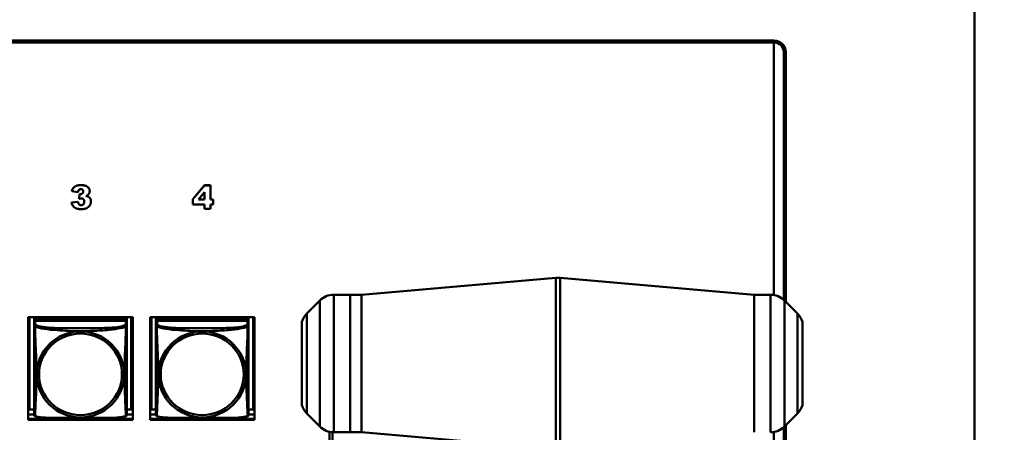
# Model space of a CAD drawing. Header units: inches. Extents: x 8.7 to 68.4, y -2.3 to 39.9.
# Tile 73 of 118: x 57.9 to 62.9, y 14 to 16.1. Entities that reach past the tile are written whole.
import ezdxf

# ---------------------------------------------------------------- set-up
doc = ezdxf.new("R2010")
doc.units = ezdxf.units.IN
doc.header["$MEASUREMENT"] = 0
for name, color, linetype, lineweight in [('Dimensions(ROSSANSI)', 7, 'Continuous', 25), ('Visible Edges(ROSSANSI)', 7, 'Continuous', 50), ('Visible Tangent Edges(ROSSANSI)', 7, 'Continuous', 50)]:
    doc.layers.add(name, color=color, linetype=linetype, lineweight=lineweight)
doc.styles.add('DEFAULT-ROSSANSI', font='arial.ttf')
doc.dimstyles.new('DEFAULT-ROSSANSI', dxfattribs={"dimtxt": 1, "dimasz": 0.098425, "dimexe": 0.125, "dimexo": 0.0625, "dimgap": 0.031496, "dimtad": 0, "dimtih": 1, "dimtoh": 1, "dimrnd": 1e-08, "dimzin": 0, "dimdsep": 46, "dimtxsty": 'DEFAULT-ROSSANSI', "dimcen": 0.09, "dimdle": 0.393701, "dimclrd": 7, "dimclre": 7, "dimclrt": 179, "dimadec": 0, "dimazin": 0, "dimtfac": 1, "dimtofl": 0, "dimtmove": 0, "dimatfit": 3, "dimfxl": 1, "dimtolj": 1, "dimtzin": 0, "dimlwd": 25, "dimlwe": 25, "dimarcsym": 0})

# ---------------------------------------------------------------- blocks, each defined once
blk = doc.blocks.new('*D5')
at = {"layer": 'Defpoints', "color": 0}
for p in [(62.5574, 20.8161), (62.5574, 10.0937), (66.022, 10.0937)]:
    blk.add_point(p, dxfattribs=at)
at = {"layer": 'Dimensions(ROSSANSI)', "color": 7, "lineweight": 25}
for p, q in [((62.6199, 20.8161), (66.147, 20.8161)), ((66.022, 20.7177), (66.022, 18.3199)), ((66.022, 10.1922), (66.022, 10.3436)), ((62.6199, 10.0937), (66.147, 10.0937))]:
    blk.add_line(p, q, dxfattribs=at)
at = {"layer": 'Dimensions(ROSSANSI)', "color": 7}
for points in [[(66.0056, 20.7177), (66.0384, 20.7177), (66.022, 20.8161)], [(66.0056, 10.1922), (66.0384, 10.1922), (66.022, 10.0937)]]:
    blk.add_solid(points, dxfattribs=at)
at = {"layer": 'Dimensions(ROSSANSI)', "color": 179, "lineweight": 25, "insert": (65.3811, 10.3751), "char_height": 1, "attachment_point": 1, "rotation": 90, "style": 'DEFAULT-ROSSANSI'}
blk.add_mtext('\\A1;10.72 [272.3]', dxfattribs=at)

msp = doc.modelspace()

# ---------------------------------------------------------------- linework, layer by layer
at = {"layer": 'Visible Edges(ROSSANSI)'}
for p, q in [((62.7592, 10.2919), (62.7592, 16.2818)), ((52.9745, 16.0094), (61.7381, 16.0094)), ((61.7381, 16.0056), (52.9745, 16.0056)), ((52.9745, 16.0053), (61.7381, 16.0053)), ((61.7381, 15.9992), (52.9745, 15.9992)), ((61.7381, 15.9996), (61.7381, 15.9992)), ((61.7381, 14.7143), (61.7381, 15.9992)), ((61.7881, 15.9742), (61.7881, 15.9566)), ((61.7881, 15.9562), (61.7881, 15.9566)), ((61.7881, 15.9562), (61.7881, 15.9505)), ((61.7881, 15.9505), (61.7881, 14.6897)), ((61.7981, 15.9505), (61.7981, 14.6798)), ((58.1623, 15.2431), (58.1623, 15.2428)), ((58.1623, 15.2428), (58.1938, 15.2372)), ((58.2534, 15.2435), (58.2534, 15.2431)), ((58.778, 15.2017), (58.8388, 15.2726)), ((58.8388, 15.2722), (58.778, 15.2014)), ((58.8388, 15.2726), (58.8679, 15.2726)), ((58.8388, 15.2726), (58.8388, 15.2722)), ((58.8679, 15.2722), (58.8388, 15.2722)), ((58.8679, 15.2726), (58.8679, 15.2722)), ((58.8679, 15.1998), (58.8679, 15.2722)), ((58.1993, 15.2047), (58.201, 15.2282)), ((58.201, 15.2278), (58.1993, 15.2043)), ((58.1993, 15.2047), (58.1993, 15.2043)), ((58.201, 15.2282), (58.201, 15.2278)), ((58.778, 15.2017), (58.778, 15.2014)), ((58.778, 15.2014), (58.778, 15.1744)), ((58.8067, 15.1998), (58.8388, 15.237)), ((58.8388, 15.1998), (58.8067, 15.1998)), ((58.807, 15.2002), (58.8388, 15.2002)), ((58.8388, 15.237), (58.8388, 15.1998)), ((58.8679, 15.2002), (58.8829, 15.2002)), ((58.8829, 15.1998), (58.8679, 15.1998)), ((58.8829, 15.2002), (58.8829, 15.1998)), ((58.8829, 15.1744), (58.8829, 15.1998)), ((58.1604, 15.1849), (58.1938, 15.1892)), ((58.1938, 15.1888), (58.1604, 15.1845)), ((58.1604, 15.1849), (58.1604, 15.1845)), ((58.1938, 15.1892), (58.1938, 15.1888)), ((58.2595, 15.1912), (58.2595, 15.1908)), ((58.778, 15.1744), (58.8388, 15.1744)), ((58.8388, 15.1744), (58.8388, 15.1524)), ((58.8388, 15.1524), (58.8679, 15.1524)), ((58.8679, 15.1744), (58.8829, 15.1744)), ((58.8679, 15.1524), (58.8679, 15.1744)), ((59.6371, 14.7158), (60.6278, 14.8022)), ((61.6371, 14.7158), (60.6495, 14.8022)), ((59.5796, 14.7158), (59.496, 14.7158)), ((59.5796, 14.0158), (59.5796, 14.7158)), ((59.5796, 14.0158), (59.5796, 14.7158)), ((59.6371, 14.7158), (59.5796, 14.7158)), ((59.6371, 14.7158), (59.6371, 14.0158)), ((59.6371, 14.0158), (59.6371, 14.7158)), ((61.6371, 14.7158), (61.6371, 14.0158)), ((61.6371, 14.7158), (61.6371, 14.0158)), ((61.6371, 14.7158), (61.7207, 14.7158)), ((59.3589, 14.6201), (59.4253, 14.6865)), ((61.8578, 14.6201), (61.7914, 14.6865)), ((57.9407, 14.0786), (57.9407, 14.6014)), ((57.9407, 14.6014), (58.4732, 14.6014)), ((57.9477, 14.1321), (57.9477, 14.6014)), ((57.9703, 14.6014), (57.9703, 14.5909)), ((58.4428, 14.5909), (57.9703, 14.5909)), ((57.9703, 14.5909), (57.9703, 14.5827)), ((57.9703, 14.5909), (58.4428, 14.5909)), ((57.9703, 14.5909), (57.9703, 14.5909)), ((58.4428, 14.6014), (58.4428, 14.5909)), ((58.4428, 14.5909), (58.4428, 14.5827)), ((58.4428, 14.5909), (58.4428, 14.5909)), ((58.4654, 14.6014), (58.4654, 14.1321)), ((58.4732, 14.6014), (58.4732, 14.0786)), ((58.5607, 14.0786), (58.5607, 14.6014)), ((58.5607, 14.6014), (59.0932, 14.6014)), ((58.5677, 14.1321), (58.5677, 14.6014)), ((58.5903, 14.6014), (58.5903, 14.5909)), ((59.0628, 14.5909), (58.5903, 14.5909)), ((58.5903, 14.5909), (58.5903, 14.5827)), ((58.5903, 14.5909), (59.0628, 14.5909)), ((58.5903, 14.5909), (58.5903, 14.5909)), ((59.0628, 14.6014), (59.0628, 14.5909)), ((59.0628, 14.5909), (59.0628, 14.5827)), ((59.0628, 14.5909), (59.0628, 14.5909)), ((59.0854, 14.6014), (59.0854, 14.1321)), ((59.0932, 14.6014), (59.0932, 14.0786)), ((57.9703, 14.5769), (57.9703, 14.5592)), ((57.9703, 14.577), (57.9703, 14.5827)), ((57.9703, 14.5827), (57.9761, 14.5827)), ((58.4369, 14.5827), (57.9763, 14.5827)), ((58.437, 14.5827), (58.4428, 14.5827)), ((58.4428, 14.5827), (58.4428, 14.5769)), ((58.4428, 14.5592), (58.4428, 14.5769)), ((58.5903, 14.5769), (58.5903, 14.5592)), ((58.5903, 14.577), (58.5903, 14.5827)), ((58.5903, 14.5827), (58.5961, 14.5827)), ((59.0569, 14.5827), (58.5963, 14.5827)), ((59.057, 14.5827), (59.0628, 14.5827)), ((59.0628, 14.5827), (59.0628, 14.5769)), ((59.0628, 14.5592), (59.0628, 14.5769)), ((59.3338, 14.5779), (59.3338, 14.1536)), ((61.8829, 14.1536), (61.8829, 14.5779)), ((57.9477, 14.1321), (57.9407, 14.1324)), ((57.9703, 14.1065), (57.9407, 14.1065)), ((57.9703, 14.1321), (57.9477, 14.1321)), ((58.4654, 14.1321), (58.4428, 14.1321)), ((58.4732, 14.1065), (58.4428, 14.1065)), ((58.4654, 14.1321), (58.4732, 14.1325)), ((58.5677, 14.1321), (58.5607, 14.1324)), ((58.5903, 14.1065), (58.5607, 14.1065)), ((58.5903, 14.1321), (58.5677, 14.1321)), ((59.0854, 14.1321), (59.0628, 14.1321)), ((59.0932, 14.1065), (59.0628, 14.1065)), ((59.0854, 14.1321), (59.0932, 14.1325)), ((59.3589, 14.1115), (59.4253, 14.0451)), ((61.8578, 14.1115), (61.7914, 14.0451)), ((57.9407, 14.0851), (58.0413, 14.0851)), ((57.9407, 14.0847), (58.0461, 14.0847)), ((58.4732, 14.0786), (57.9407, 14.0786)), ((58.367, 14.0847), (58.4732, 14.0847)), ((58.3718, 14.0851), (58.4732, 14.0851)), ((58.5607, 14.0851), (58.6613, 14.0851)), ((58.5607, 14.0847), (58.6661, 14.0847)), ((59.0932, 14.0786), (58.5607, 14.0786)), ((58.987, 14.0847), (59.0932, 14.0847)), ((58.9918, 14.0851), (59.0932, 14.0851)), ((61.7881, 14.0419), (61.7881, 10.9974)), ((61.7981, 14.0518), (61.7981, 10.9974)), ((59.4752, 11.2635), (59.4752, 14.018)), ((59.4896, 13.91), (59.4896, 14.016)), ((59.5796, 14.0158), (59.496, 14.0158)), ((59.6371, 14.0158), (59.5796, 14.0158)), ((59.6371, 14.0158), (60.6278, 13.9294)), ((61.7381, 10.997), (61.7381, 14.0173))]:
    msp.add_line(p, q, dxfattribs=at)
for centre, radius, start, end in [((60.6387, 14.6777), 0.125, 85, 94.9843), ((59.496, 14.6158), 0.1, 90, 135), ((61.7207, 14.6158), 0.1, 45, 90), ((59.4296, 14.5494), 0.1, 135, 163.4033), ((61.7871, 14.5494), 0.1, 16.5967, 45), ((59.4296, 14.1822), 0.1, 196.5967, 225), ((61.7871, 14.1822), 0.1, 315, 343.4033), ((59.496, 14.1158), 0.1, 225, 270), ((61.7207, 14.1158), 0.1, 270, 315)]:
    msp.add_arc(centre, radius, start, end, dxfattribs=at)
for centre, major_axis, start_param, end_param in [((61.7381, 15.9505), (0.06, 0), 0, 1.570796), ((61.7381, 15.9566), (0.05, 0), 0, 1.570796), ((61.7381, 15.9562), (0.05, 0), 0, 1.570796), ((61.7381, 15.9505), (0.05, 0), 0, 1.570796), ((61.7381, 15.9742), (0.05, 0), 0, 0.21464), ((57.9763, 14.5769), (-0.00591, 0), 4.712394, 6.28319), ((58.4369, 14.5769), (0.00591, 0), 0.000005, 1.570801), ((58.5963, 14.5769), (-0.00591, 0), 4.712394, 6.28319), ((59.0569, 14.5769), (0.00591, 0), 0.000005, 1.570801)]:
    msp.add_ellipse(centre, major_axis=major_axis, ratio=0.981793, start_param=start_param, end_param=end_param, dxfattribs=at)
for points, degree in [([(58.1623, 15.2431), (58.1662, 15.2579), (58.1885, 15.2736), (58.209, 15.2736)], 2), ([(58.209, 15.2733), (58.1885, 15.2733), (58.1662, 15.2575), (58.1623, 15.2428)], 2), ([(58.1938, 15.2372), (58.1951, 15.2459), (58.2025, 15.253), (58.2084, 15.253)], 2), ([(58.2084, 15.253), (58.214, 15.253), (58.2206, 15.2465), (58.2206, 15.2412)], 2), ([(58.209, 15.2736), (58.2325, 15.2736), (58.2534, 15.2564), (58.2534, 15.2435)], 2), ([(58.2534, 15.2431), (58.2534, 15.256), (58.2325, 15.2733), (58.209, 15.2733)], 2), ([(58.2362, 15.2184), (58.2449, 15.223), (58.2534, 15.2354), (58.2534, 15.2431)], 2), ([(58.1993, 15.2043), (58.2061, 15.2062), (58.21, 15.2062)], 2), ([(58.201, 15.2282), (58.2038, 15.2277), (58.2053, 15.2277)], 2), ([(58.2053, 15.2273), (58.2038, 15.2273), (58.201, 15.2278)], 2), ([(58.2206, 15.2412), (58.2206, 15.2355), (58.2118, 15.2273), (58.2053, 15.2273)], 2), ([(58.21, 15.2062), (58.2174, 15.2062), (58.2259, 15.1973), (58.2259, 15.189)], 2), ([(58.247, 15.2144), (58.2433, 15.2167), (58.2362, 15.2184)], 2), ([(58.2367, 15.2186), (58.2434, 15.217), (58.247, 15.2148)], 2), ([(58.247, 15.2148), (58.253, 15.2112), (58.2595, 15.1994), (58.2595, 15.1912)], 2), ([(58.2595, 15.1908), (58.2595, 15.199), (58.253, 15.2108), (58.247, 15.2144)], 2), ([(58.1604, 15.1845), (58.1637, 15.1735), (58.1759, 15.159), (58.1949, 15.1514), (58.2112, 15.1514)], 2), ([(58.1938, 15.1892), (58.1958, 15.1793), (58.204, 15.1717), (58.2103, 15.1717)], 2), ([(58.2103, 15.1713), (58.204, 15.1713), (58.1958, 15.1789), (58.1938, 15.1888)], 2), ([(58.2259, 15.189), (58.2259, 15.181), (58.217, 15.1713), (58.2103, 15.1713)], 2), ([(58.2112, 15.1514), (58.228, 15.1514), (58.2486, 15.1616), (58.2595, 15.1805), (58.2595, 15.1908)], 2), ([(57.9703, 14.5592), (57.9703, 14.56), (57.9703, 14.5605), (57.9703, 14.5609)], 3), ([(58.5903, 14.5592), (58.5903, 14.56), (58.5903, 14.5605), (58.5903, 14.5609)], 3)]:
    msp.add_open_spline(points, degree=degree, dxfattribs=at)
for points, degree, knots in [([(58.2053, 15.2277), (58.2118, 15.2277), (58.2206, 15.2358), (58.2206, 15.2414)], 2, [0, 0, 0, 1, 1.983886, 1.983886, 1.983886]), ([(58.2103, 15.1717), (58.217, 15.1717), (58.2259, 15.1813), (58.2259, 15.1892)], 2, [0, 0, 0, 1, 1.988455, 1.988455, 1.988455]), ([(57.9703, 14.5592), (57.9703, 14.5567), (57.9703, 14.552), (57.9703, 14.5459), (57.9703, 14.5346), (57.9703, 14.5182), (57.9703, 14.5004), (57.9703, 14.4825), (57.9703, 14.4634), (57.9703, 14.4442), (57.9703, 14.4171), (57.9703, 14.3899), (57.9703, 14.3631), (57.9703, 14.3464), (57.9703, 14.3297), (57.9703, 14.3131), (57.9703, 14.2799), (57.9703, 14.2467), (57.9703, 14.2145), (57.9703, 14.1743), (57.9703, 14.1339), (57.9703, 14.1153), (57.9703, 14.1095), (57.9703, 14.1063), (57.9703, 14.1063)], 3, [0.325731, 0.325731, 0.325731, 0.325731, 0.404774, 0.404774, 0.404774, 0.550532, 0.550532, 0.550532, 0.69629, 0.69629, 0.69629, 0.902598, 0.902598, 0.902598, 1.03154, 1.03154, 1.03154, 1.289425, 1.289425, 1.289425, 1.610774, 1.610774, 1.610774, 1.710218, 1.710218, 1.710218, 1.710218]), ([(57.9705, 14.104), (57.9705, 14.1044), (57.9704, 14.1048), (57.9704, 14.1054), (57.9704, 14.1057), (57.9703, 14.106), (57.9703, 14.1061), (57.9703, 14.1061), (57.9703, 14.1062), (57.9703, 14.1062), (57.9703, 14.1062), (57.9703, 14.1062), (57.9703, 14.1062), (57.9703, 14.1062), (57.9703, 14.1062), (57.9703, 14.1062), (57.9703, 14.1062), (57.9703, 14.1062), (57.9703, 14.1062), (57.9703, 14.1062), (57.9703, 14.1062), (57.9703, 14.1062), (57.9703, 14.1062), (57.9703, 14.1063), (57.9703, 14.1063), (57.9703, 14.1064), (57.9703, 14.1065), (57.9703, 14.1074), (57.9703, 14.1087), (57.9703, 14.1135), (57.9703, 14.1178), (57.9703, 14.129), (57.9703, 14.1362), (57.9703, 14.1539), (57.9703, 14.165), (57.9703, 14.1926), (57.9703, 14.2097), (57.9703, 14.2561), (57.9703, 14.2861), (57.9703, 14.3609), (57.9703, 14.4069), (57.9703, 14.4652), (57.9703, 14.478), (57.9703, 14.499), (57.9703, 14.5076), (57.9703, 14.5216), (57.9703, 14.5272), (57.9703, 14.5408), (57.9703, 14.5482), (57.9703, 14.5558), (57.9703, 14.5578), (57.9703, 14.5592)], 3, [0, 0, 0, 0, 0.002803, 0.002803, 0.004904, 0.004904, 0.005298, 0.005298, 0.005446, 0.005446, 0.005481, 0.005481, 0.005516, 0.005516, 0.005552, 0.005552, 0.005623, 0.005623, 0.00619, 0.00619, 0.00675, 0.00675, 0.008431, 0.008431, 0.013472, 0.013472, 0.028604, 0.028604, 0.074226, 0.074226, 0.144394, 0.144394, 0.223761, 0.223761, 0.323321, 0.323321, 0.460914, 0.460914, 0.692798, 0.692798, 1.041302, 1.041302, 1.138808, 1.138808, 1.209614, 1.209614, 1.261515, 1.261515, 1.348155, 1.348155, 1.391774, 1.391774, 1.391774, 1.391774]), ([(57.9709, 14.5656), (57.9712, 14.5665), (57.9716, 14.5674), (57.9724, 14.5688), (57.9727, 14.5694), (57.9734, 14.5703), (57.9736, 14.5706), (57.9741, 14.5711), (57.9743, 14.5713), (57.9745, 14.5715), (57.9745, 14.5715), (57.9746, 14.5716), (57.9746, 14.5716), (57.9746, 14.5716), (57.9746, 14.5716), (57.9746, 14.5716)], 3, [1.45169877, 1.45169877, 1.45169877, 1.45169877, 1.45881936, 1.45881936, 1.4643385, 1.4643385, 1.4671291, 1.4671291, 1.46922133, 1.46922133, 1.46961345, 1.46961345, 1.46976049, 1.46976049, 1.469778, 1.469778, 1.469778, 1.469778]), ([(58.4428, 14.107), (58.4428, 14.1056), (58.4428, 14.1063), (58.4428, 14.1088), (58.4428, 14.1135), (58.4428, 14.1244), (58.4428, 14.1382), (58.4428, 14.1521), (58.4428, 14.1686), (58.4428, 14.186), (58.4428, 14.2107), (58.4428, 14.2371), (58.4428, 14.2634), (58.4428, 14.2799), (58.4428, 14.2965), (58.4428, 14.3131), (58.4428, 14.3464), (58.4428, 14.3796), (58.4428, 14.4136), (58.4428, 14.4559), (58.4428, 14.5017), (58.4428, 14.5333), (58.4428, 14.5457), (58.4428, 14.5551), (58.4428, 14.5592)], 3, [0.325731, 0.325731, 0.325731, 0.325731, 0.404774, 0.404774, 0.404774, 0.550532, 0.550532, 0.550532, 0.69629, 0.69629, 0.69629, 0.902598, 0.902598, 0.902598, 1.03154, 1.03154, 1.03154, 1.289425, 1.289425, 1.289425, 1.610774, 1.610774, 1.610774, 1.73735, 1.73735, 1.73735, 1.73735]), ([(58.5903, 14.5592), (58.5903, 14.5567), (58.5903, 14.552), (58.5903, 14.5459), (58.5903, 14.5346), (58.5903, 14.5183), (58.5903, 14.5004), (58.5903, 14.4825), (58.5903, 14.4634), (58.5903, 14.4442), (58.5903, 14.4171), (58.5903, 14.3899), (58.5903, 14.3631), (58.5903, 14.3464), (58.5903, 14.3297), (58.5903, 14.3131), (58.5903, 14.2799), (58.5903, 14.2467), (58.5903, 14.2145), (58.5903, 14.1743), (58.5903, 14.1339), (58.5903, 14.1153), (58.5903, 14.1095), (58.5903, 14.1063), (58.5903, 14.1063)], 3, [0.325731, 0.325731, 0.325731, 0.325731, 0.404774, 0.404774, 0.404774, 0.550532, 0.550532, 0.550532, 0.69629, 0.69629, 0.69629, 0.902598, 0.902598, 0.902598, 1.03154, 1.03154, 1.03154, 1.289425, 1.289425, 1.289425, 1.610774, 1.610774, 1.610774, 1.710218, 1.710218, 1.710218, 1.710218]), ([(58.5905, 14.1041), (58.5905, 14.1044), (58.5904, 14.1048), (58.5904, 14.1054), (58.5904, 14.1057), (58.5903, 14.106), (58.5903, 14.1061), (58.5903, 14.1061), (58.5903, 14.1062), (58.5903, 14.1062), (58.5903, 14.1062), (58.5903, 14.1062), (58.5903, 14.1062), (58.5903, 14.1062), (58.5903, 14.1062), (58.5903, 14.1062), (58.5903, 14.1062), (58.5903, 14.1062), (58.5903, 14.1062), (58.5903, 14.1062), (58.5903, 14.1062), (58.5903, 14.1062), (58.5903, 14.1062), (58.5903, 14.1063), (58.5903, 14.1063), (58.5903, 14.1064), (58.5903, 14.1065), (58.5903, 14.1074), (58.5903, 14.1087), (58.5903, 14.1135), (58.5903, 14.1178), (58.5903, 14.129), (58.5903, 14.1362), (58.5903, 14.1539), (58.5903, 14.165), (58.5903, 14.1926), (58.5903, 14.2097), (58.5903, 14.2561), (58.5903, 14.2861), (58.5903, 14.3609), (58.5903, 14.4069), (58.5903, 14.4652), (58.5903, 14.478), (58.5903, 14.499), (58.5903, 14.5077), (58.5903, 14.5216), (58.5903, 14.5272), (58.5903, 14.5408), (58.5903, 14.5482), (58.5903, 14.5558), (58.5903, 14.5578), (58.5903, 14.5592)], 3, [0, 0, 0, 0, 0.002803, 0.002803, 0.004904, 0.004904, 0.005298, 0.005298, 0.005446, 0.005446, 0.005481, 0.005481, 0.005516, 0.005516, 0.005552, 0.005552, 0.005623, 0.005623, 0.00619, 0.00619, 0.00675, 0.00675, 0.008431, 0.008431, 0.013472, 0.013472, 0.028604, 0.028604, 0.074226, 0.074226, 0.144394, 0.144394, 0.223761, 0.223761, 0.323321, 0.323321, 0.460914, 0.460914, 0.692798, 0.692798, 1.041302, 1.041302, 1.138808, 1.138808, 1.209614, 1.209614, 1.261515, 1.261515, 1.348155, 1.348155, 1.391774, 1.391774, 1.391774, 1.391774]), ([(58.5909, 14.5656), (58.5912, 14.5665), (58.5916, 14.5674), (58.5924, 14.5688), (58.5927, 14.5694), (58.5934, 14.5703), (58.5936, 14.5706), (58.5941, 14.5711), (58.5943, 14.5713), (58.5945, 14.5715), (58.5945, 14.5715), (58.5946, 14.5716), (58.5946, 14.5716), (58.5946, 14.5716), (58.5946, 14.5716), (58.5946, 14.5716)], 3, [1.45169877, 1.45169877, 1.45169877, 1.45169877, 1.45881936, 1.45881936, 1.4643385, 1.4643385, 1.4671291, 1.4671291, 1.46922133, 1.46922133, 1.46961345, 1.46961345, 1.46976049, 1.46976049, 1.469778, 1.469778, 1.469778, 1.469778]), ([(59.0628, 14.107), (59.0628, 14.1056), (59.0628, 14.1063), (59.0628, 14.1088), (59.0628, 14.1135), (59.0628, 14.1244), (59.0628, 14.1382), (59.0628, 14.1521), (59.0628, 14.1686), (59.0628, 14.186), (59.0628, 14.2107), (59.0628, 14.2371), (59.0628, 14.2635), (59.0628, 14.2799), (59.0628, 14.2965), (59.0628, 14.3131), (59.0628, 14.3464), (59.0628, 14.3796), (59.0628, 14.4136), (59.0628, 14.4559), (59.0628, 14.5017), (59.0628, 14.5333), (59.0628, 14.5458), (59.0628, 14.5551), (59.0628, 14.5592)], 3, [0.325731, 0.325731, 0.325731, 0.325731, 0.404774, 0.404774, 0.404774, 0.550532, 0.550532, 0.550532, 0.69629, 0.69629, 0.69629, 0.902598, 0.902598, 0.902598, 1.03154, 1.03154, 1.03154, 1.289425, 1.289425, 1.289425, 1.610774, 1.610774, 1.610774, 1.73735, 1.73735, 1.73735, 1.73735]), ([(57.9745, 14.0981), (57.974, 14.0984), (57.9735, 14.0988), (57.9726, 14.0996), (57.9722, 14.1001), (57.9716, 14.101), (57.9713, 14.1014), (57.971, 14.1023), (57.9708, 14.1027), (57.9706, 14.1034), (57.9706, 14.1037), (57.9705, 14.104)], 3, [0.02273764, 0.02273764, 0.02273764, 0.02273764, 0.02954834, 0.02954834, 0.03635903, 0.03635903, 0.04316973, 0.04316973, 0.04998042, 0.04998042, 0.05679112, 0.05679112, 0.05679112, 0.05679112]), ([(58.4386, 14.0982), (58.4352, 14.0964), (58.4317, 14.0951), (58.4237, 14.0927), (58.4193, 14.0916), (58.4098, 14.0897), (58.4048, 14.0889), (58.3936, 14.0873), (58.3874, 14.0866), (58.3735, 14.0852), (58.3658, 14.0846), (58.348, 14.0834), (58.3377, 14.0829), (58.3128, 14.0819), (58.2981, 14.0816), (58.2664, 14.0811), (58.2494, 14.081), (58.2154, 14.0809), (58.1984, 14.0809), (58.1644, 14.081), (58.1474, 14.0811), (58.1133, 14.0816), (58.0962, 14.082), (58.066, 14.0833), (58.0529, 14.0841), (58.0319, 14.0859), (58.0238, 14.0868), (58.0102, 14.0886), (58.0045, 14.0895), (57.9944, 14.0915), (57.99, 14.0925), (57.9818, 14.095), (57.9781, 14.0963), (57.9745, 14.0981)], 3, [-1.678204, -1.678204, -1.678204, -1.678204, -1.629815, -1.629815, -1.580861, -1.580861, -1.532583, -1.532583, -1.479316, -1.479316, -1.416961, -1.416961, -1.337799, -1.337799, -1.226353, -1.226353, -1.09702, -1.09702, -0.967687, -0.967687, -0.838354, -0.838354, -0.709022, -0.709022, -0.60577, -0.60577, -0.53827, -0.53827, -0.483941, -0.483941, -0.435529, -0.435529, -0.384876, -0.384876, -0.384876, -0.384876]), ([(58.4386, 14.0982), (58.4392, 14.0984), (58.4397, 14.0988), (58.4406, 14.0996), (58.441, 14.1001), (58.4416, 14.101), (58.4418, 14.1014), (58.4422, 14.1023), (58.4423, 14.1027), (58.4425, 14.1034), (58.4426, 14.1037), (58.4426, 14.1041)], 3, [0.02273777, 0.02273777, 0.02273777, 0.02273777, 0.02954896, 0.02954896, 0.03636014, 0.03636014, 0.04317132, 0.04317132, 0.0499825, 0.0499825, 0.05679368, 0.05679368, 0.05679368, 0.05679368]), ([(58.4426, 14.1041), (58.4427, 14.1048), (58.4427, 14.105), (58.4428, 14.1059), (58.4428, 14.1058), (58.4428, 14.1062), (58.4428, 14.1061), (58.4428, 14.1062), (58.4428, 14.1062), (58.4428, 14.1062), (58.4428, 14.1062), (58.4428, 14.1062), (58.4428, 14.1062), (58.4428, 14.1062), (58.4428, 14.1062), (58.4428, 14.1062), (58.4428, 14.1062), (58.4428, 14.1062), (58.4428, 14.1062), (58.4428, 14.1062), (58.4428, 14.1062), (58.4428, 14.1062), (58.4428, 14.1063), (58.4428, 14.1063), (58.4428, 14.1063), (58.4428, 14.1064), (58.4428, 14.1065), (58.4428, 14.1066), (58.4428, 14.1067), (58.4428, 14.1068), (58.4428, 14.1069), (58.4428, 14.107)], 3, [-0.35286073, -0.35286073, -0.35286073, -0.35286073, -0.35285947, -0.35285947, -0.35285444, -0.35285444, -0.35283508, -0.35283508, -0.35281435, -0.35281435, -0.35278867, -0.35278867, -0.35276447, -0.35276447, -0.35273163, -0.35273163, -0.35267171, -0.35267171, -0.35250564, -0.35250564, -0.35143508, -0.35143508, -0.34600909, -0.34600909, -0.3405831, -0.3405831, -0.33515711, -0.33515711, -0.32973113, -0.32973113, -0.32573078, -0.32573078, -0.32573078, -0.32573078]), ([(58.5945, 14.0982), (58.594, 14.0984), (58.5935, 14.0988), (58.5926, 14.0996), (58.5922, 14.1001), (58.5916, 14.101), (58.5913, 14.1014), (58.591, 14.1023), (58.5908, 14.1027), (58.5906, 14.1034), (58.5906, 14.1037), (58.5905, 14.1041)], 3, [0.02273764, 0.02273764, 0.02273764, 0.02273764, 0.02954834, 0.02954834, 0.03635903, 0.03635903, 0.04316973, 0.04316973, 0.04998042, 0.04998042, 0.05679112, 0.05679112, 0.05679112, 0.05679112]), ([(59.0586, 14.0982), (59.0552, 14.0964), (59.0517, 14.0951), (59.0437, 14.0927), (59.0393, 14.0916), (59.0298, 14.0897), (59.0248, 14.0889), (59.0136, 14.0873), (59.0074, 14.0866), (58.9935, 14.0852), (58.9858, 14.0846), (58.968, 14.0834), (58.9577, 14.0829), (58.9328, 14.0819), (58.9181, 14.0816), (58.8864, 14.0811), (58.8694, 14.081), (58.8354, 14.0809), (58.8184, 14.0809), (58.7844, 14.081), (58.7674, 14.0811), (58.7333, 14.0816), (58.7162, 14.082), (58.686, 14.0833), (58.6729, 14.0841), (58.6519, 14.0859), (58.6438, 14.0868), (58.6302, 14.0886), (58.6245, 14.0895), (58.6144, 14.0915), (58.61, 14.0925), (58.6018, 14.095), (58.5981, 14.0963), (58.5945, 14.0982)], 3, [-1.678204, -1.678204, -1.678204, -1.678204, -1.629815, -1.629815, -1.580861, -1.580861, -1.532583, -1.532583, -1.479316, -1.479316, -1.416961, -1.416961, -1.337799, -1.337799, -1.226353, -1.226353, -1.09702, -1.09702, -0.967687, -0.967687, -0.838354, -0.838354, -0.709022, -0.709022, -0.60577, -0.60577, -0.53827, -0.53827, -0.483941, -0.483941, -0.435529, -0.435529, -0.384876, -0.384876, -0.384876, -0.384876]), ([(59.0586, 14.0982), (59.0592, 14.0984), (59.0597, 14.0988), (59.0606, 14.0996), (59.061, 14.1001), (59.0616, 14.101), (59.0618, 14.1014), (59.0622, 14.1023), (59.0623, 14.1027), (59.0625, 14.1034), (59.0626, 14.1037), (59.0626, 14.1041)], 3, [0.02273777, 0.02273777, 0.02273777, 0.02273777, 0.02954896, 0.02954896, 0.03636014, 0.03636014, 0.04317132, 0.04317132, 0.0499825, 0.0499825, 0.05679368, 0.05679368, 0.05679368, 0.05679368]), ([(59.0626, 14.1041), (59.0627, 14.1048), (59.0627, 14.105), (59.0628, 14.1059), (59.0628, 14.1058), (59.0628, 14.1062), (59.0628, 14.1061), (59.0628, 14.1062), (59.0628, 14.1062), (59.0628, 14.1062), (59.0628, 14.1062), (59.0628, 14.1062), (59.0628, 14.1062), (59.0628, 14.1062), (59.0628, 14.1062), (59.0628, 14.1062), (59.0628, 14.1062), (59.0628, 14.1062), (59.0628, 14.1062), (59.0628, 14.1062), (59.0628, 14.1062), (59.0628, 14.1063), (59.0628, 14.1063), (59.0628, 14.1063), (59.0628, 14.1063), (59.0628, 14.1064), (59.0628, 14.1065), (59.0628, 14.1066), (59.0628, 14.1067), (59.0628, 14.1068), (59.0628, 14.1069), (59.0628, 14.107)], 3, [-0.35286073, -0.35286073, -0.35286073, -0.35286073, -0.35285947, -0.35285947, -0.35285444, -0.35285444, -0.35283508, -0.35283508, -0.35281435, -0.35281435, -0.35278867, -0.35278867, -0.35276447, -0.35276447, -0.35273163, -0.35273163, -0.35267171, -0.35267171, -0.35250564, -0.35250564, -0.35143508, -0.35143508, -0.34600909, -0.34600909, -0.3405831, -0.3405831, -0.33515711, -0.33515711, -0.32973113, -0.32973113, -0.32573078, -0.32573078, -0.32573078, -0.32573078])]:
    msp.add_open_spline(points, degree=degree, knots=knots, dxfattribs=at)
at = {"layer": 'Visible Tangent Edges(ROSSANSI)'}
for p, q in [((61.7381, 16.0094), (61.7381, 16.0056)), ((61.7381, 15.9996), (61.7381, 16.0053)), ((58.209, 15.2736), (58.209, 15.2733)), ((58.2053, 15.2277), (58.2053, 15.2273)), ((58.247, 15.2148), (58.247, 15.2144)), ((58.2103, 15.1717), (58.2103, 15.1713)), ((60.6278, 13.9294), (60.6278, 14.8022)), ((60.6495, 14.8022), (60.6495, 13.9294)), ((59.496, 14.7158), (59.496, 14.0158)), ((61.7207, 14.0158), (61.7207, 14.7158)), ((59.4253, 14.0451), (59.4253, 14.6865)), ((61.7914, 14.6865), (61.7914, 14.0451)), ((59.3589, 14.6201), (59.3589, 14.1115)), ((61.8578, 14.1115), (61.8578, 14.6201)), ((57.9763, 14.565), (57.9763, 14.5827)), ((58.4369, 14.5827), (58.4369, 14.565)), ((58.5963, 14.565), (58.5963, 14.5827)), ((59.0569, 14.5827), (59.0569, 14.565))]:
    msp.add_line(p, q, dxfattribs=at)
for centre in [(58.4369, 14.5592), (59.0569, 14.5592)]:
    msp.add_ellipse(centre, major_axis=(0.00591, 0), ratio=0.981793, start_param=0.000005, end_param=1.570801, dxfattribs=at)
for centre, major_axis in [((58.2066, 14.3105), (-0.2227, 0)), ((58.2066, 14.3107), (-0.2113, 0)), ((58.8266, 14.3105), (-0.2227, 0)), ((58.8266, 14.3107), (-0.2113, 0))]:
    msp.add_ellipse(centre, major_axis=major_axis, ratio=0.981793, dxfattribs=at)
for points, knots in [([(57.9703, 14.5592), (57.9703, 14.5589), (57.9703, 14.5587), (57.9704, 14.5582), (57.9705, 14.5581), (57.9706, 14.5578), (57.9707, 14.5576), (57.9708, 14.5574), (57.9709, 14.5573), (57.9711, 14.5571), (57.9713, 14.5569), (57.9719, 14.5563), (57.9723, 14.5559), (57.9735, 14.555), (57.9741, 14.5545), (57.9749, 14.5539)], [-0.0844808, -0.0844808, -0.0844808, -0.0844808, -0.06943799, -0.06943799, -0.05587828, -0.05587828, -0.04740346, -0.04740346, -0.04210669, -0.04210669, -0.03151317, -0.03151317, -0.01456352, -0.01456352, 0.00026741, 0.00026741, 0.00026741, 0.00026741]), ([(57.9749, 14.5539), (57.9747, 14.5551), (57.9746, 14.5561), (57.9745, 14.5581), (57.9745, 14.559), (57.9747, 14.5603), (57.9748, 14.5607), (57.975, 14.5614), (57.975, 14.5616), (57.9752, 14.5621), (57.9753, 14.5624), (57.9756, 14.5631), (57.9757, 14.5635), (57.976, 14.5642), (57.9762, 14.5646), (57.9763, 14.565)], [-0.00026741, -0.00026741, -0.00026741, -0.00026741, 0.01456352, 0.01456352, 0.03151317, 0.03151317, 0.04210669, 0.04210669, 0.04740346, 0.04740346, 0.05587828, 0.05587828, 0.06943799, 0.06943799, 0.0844808, 0.0844808, 0.0844808, 0.0844808]), ([(57.9749, 14.099), (57.975, 14.1006), (57.9751, 14.1029), (57.9753, 14.1058), (57.9764, 14.1256), (57.9785, 14.1687), (57.9802, 14.2102), (57.9816, 14.2435), (57.9826, 14.2771), (57.9826, 14.3105), (57.9826, 14.3273), (57.9823, 14.344), (57.9819, 14.361), (57.9812, 14.3882), (57.9801, 14.4163), (57.9789, 14.4449), (57.9781, 14.465), (57.9773, 14.4855), (57.9765, 14.5048), (57.9758, 14.5239), (57.9752, 14.5416), (57.9749, 14.5539)], [-1.657319, -1.657319, -1.657319, -1.657319, -1.610774, -1.610774, -1.610774, -1.289425, -1.289425, -1.289425, -1.03154, -1.03154, -1.03154, -0.902598, -0.902598, -0.902598, -0.69629, -0.69629, -0.69629, -0.550532, -0.550532, -0.550532, -0.405761, -0.405761, -0.405761, -0.405761]), ([(57.9749, 14.5539), (57.9777, 14.5526), (57.9812, 14.5514), (57.9852, 14.5502), (58.0128, 14.5418), (58.0599, 14.5367), (58.1034, 14.5338), (58.1383, 14.5315), (58.1725, 14.5304), (58.2066, 14.5304), (58.2236, 14.5304), (58.2407, 14.5307), (58.2578, 14.5313), (58.2853, 14.5321), (58.3135, 14.5337), (58.3411, 14.5363), (58.3607, 14.5381), (58.38, 14.5404), (58.3973, 14.5433), (58.4145, 14.5463), (58.4294, 14.5499), (58.4383, 14.5539)], [-1.657319, -1.657319, -1.657319, -1.657319, -1.610774, -1.610774, -1.610774, -1.289425, -1.289425, -1.289425, -1.03154, -1.03154, -1.03154, -0.902598, -0.902598, -0.902598, -0.69629, -0.69629, -0.69629, -0.550532, -0.550532, -0.550532, -0.405761, -0.405761, -0.405761, -0.405761]), ([(58.4369, 14.565), (58.4363, 14.563), (58.4336, 14.5611), (58.4292, 14.5593), (58.4211, 14.556), (58.4072, 14.5532), (58.391, 14.5512), (58.3749, 14.5492), (58.3567, 14.5479), (58.338, 14.547), (58.3117, 14.5458), (58.2844, 14.5454), (58.2573, 14.5452), (58.2404, 14.5451), (58.2235, 14.545), (58.2066, 14.545), (58.1727, 14.545), (58.1389, 14.5451), (58.1052, 14.546), (58.0632, 14.5471), (58.0192, 14.5497), (57.9937, 14.5562), (57.9836, 14.5588), (57.9772, 14.5618), (57.9763, 14.565)], [0.325731, 0.325731, 0.325731, 0.325731, 0.404774, 0.404774, 0.404774, 0.550532, 0.550532, 0.550532, 0.69629, 0.69629, 0.69629, 0.902598, 0.902598, 0.902598, 1.03154, 1.03154, 1.03154, 1.289425, 1.289425, 1.289425, 1.610774, 1.610774, 1.610774, 1.73735, 1.73735, 1.73735, 1.73735]), ([(58.4383, 14.5539), (58.4381, 14.55), (58.438, 14.5454), (58.4378, 14.5404), (58.4368, 14.506), (58.4346, 14.4568), (58.4329, 14.4129), (58.4316, 14.3776), (58.4306, 14.344), (58.4306, 14.3105), (58.4306, 14.2938), (58.4308, 14.2771), (58.4312, 14.2604), (58.4319, 14.2336), (58.433, 14.2064), (58.4342, 14.1807), (58.435, 14.1625), (58.4359, 14.1449), (58.4366, 14.1302), (58.4373, 14.1156), (58.4379, 14.104), (58.4383, 14.099)], [-1.657319, -1.657319, -1.657319, -1.657319, -1.610774, -1.610774, -1.610774, -1.289425, -1.289425, -1.289425, -1.03154, -1.03154, -1.03154, -0.902598, -0.902598, -0.902598, -0.69629, -0.69629, -0.69629, -0.550532, -0.550532, -0.550532, -0.405761, -0.405761, -0.405761, -0.405761]), ([(58.4369, 14.565), (58.437, 14.5646), (58.4371, 14.5642), (58.4374, 14.5635), (58.4376, 14.5631), (58.4378, 14.5624), (58.4379, 14.5621), (58.4381, 14.5616), (58.4382, 14.5614), (58.4383, 14.5607), (58.4384, 14.5603), (58.4386, 14.559), (58.4386, 14.5581), (58.4386, 14.5561), (58.4385, 14.5551), (58.4383, 14.5539)], [-0.0844808, -0.0844808, -0.0844808, -0.0844808, -0.06943799, -0.06943799, -0.05587828, -0.05587828, -0.04740346, -0.04740346, -0.04210669, -0.04210669, -0.03151317, -0.03151317, -0.01456352, -0.01456352, 0.00026741, 0.00026741, 0.00026741, 0.00026741]), ([(58.4383, 14.5539), (58.439, 14.5545), (58.4397, 14.555), (58.4408, 14.5559), (58.4413, 14.5563), (58.4419, 14.5569), (58.442, 14.5571), (58.4423, 14.5573), (58.4423, 14.5574), (58.4425, 14.5576), (58.4425, 14.5578), (58.4427, 14.5581), (58.4427, 14.5582), (58.4428, 14.5587), (58.4428, 14.5589), (58.4428, 14.5592)], [-0.00026741, -0.00026741, -0.00026741, -0.00026741, 0.01456352, 0.01456352, 0.03151317, 0.03151317, 0.04210669, 0.04210669, 0.04740346, 0.04740346, 0.05587828, 0.05587828, 0.06943799, 0.06943799, 0.0844808, 0.0844808, 0.0844808, 0.0844808]), ([(58.5903, 14.5592), (58.5903, 14.5589), (58.5903, 14.5587), (58.5904, 14.5582), (58.5905, 14.5581), (58.5906, 14.5578), (58.5907, 14.5576), (58.5908, 14.5574), (58.5909, 14.5573), (58.5911, 14.5571), (58.5913, 14.5569), (58.5919, 14.5563), (58.5923, 14.5559), (58.5935, 14.555), (58.5941, 14.5545), (58.5949, 14.5539)], [-0.0844808, -0.0844808, -0.0844808, -0.0844808, -0.06943799, -0.06943799, -0.05587828, -0.05587828, -0.04740346, -0.04740346, -0.04210669, -0.04210669, -0.03151317, -0.03151317, -0.01456352, -0.01456352, 0.00026741, 0.00026741, 0.00026741, 0.00026741]), ([(58.5949, 14.5539), (58.5947, 14.5551), (58.5946, 14.5561), (58.5945, 14.5581), (58.5945, 14.559), (58.5947, 14.5603), (58.5948, 14.5607), (58.595, 14.5614), (58.595, 14.5616), (58.5952, 14.5621), (58.5953, 14.5624), (58.5956, 14.5631), (58.5957, 14.5635), (58.596, 14.5642), (58.5962, 14.5646), (58.5963, 14.565)], [-0.00026741, -0.00026741, -0.00026741, -0.00026741, 0.01456352, 0.01456352, 0.03151317, 0.03151317, 0.04210669, 0.04210669, 0.04740346, 0.04740346, 0.05587828, 0.05587828, 0.06943799, 0.06943799, 0.0844808, 0.0844808, 0.0844808, 0.0844808]), ([(58.5949, 14.099), (58.595, 14.1006), (58.5951, 14.1029), (58.5953, 14.1058), (58.5964, 14.1256), (58.5985, 14.1687), (58.6002, 14.2102), (58.6016, 14.2436), (58.6026, 14.2771), (58.6026, 14.3105), (58.6026, 14.3273), (58.6023, 14.344), (58.6019, 14.361), (58.6012, 14.3882), (58.6001, 14.4163), (58.5989, 14.4449), (58.5981, 14.4651), (58.5973, 14.4855), (58.5965, 14.5048), (58.5958, 14.5239), (58.5952, 14.5416), (58.5949, 14.5539)], [-1.657319, -1.657319, -1.657319, -1.657319, -1.610774, -1.610774, -1.610774, -1.289425, -1.289425, -1.289425, -1.03154, -1.03154, -1.03154, -0.902598, -0.902598, -0.902598, -0.69629, -0.69629, -0.69629, -0.550532, -0.550532, -0.550532, -0.405761, -0.405761, -0.405761, -0.405761]), ([(58.5949, 14.5539), (58.5977, 14.5526), (58.6012, 14.5514), (58.6052, 14.5502), (58.6328, 14.5418), (58.6799, 14.5367), (58.7234, 14.5338), (58.7583, 14.5315), (58.7925, 14.5304), (58.8266, 14.5304), (58.8436, 14.5304), (58.8607, 14.5307), (58.8778, 14.5313), (58.9053, 14.5321), (58.9335, 14.5337), (58.9611, 14.5363), (58.9807, 14.5381), (59, 14.5404), (59.0173, 14.5433), (59.0345, 14.5463), (59.0494, 14.5499), (59.0583, 14.5539)], [-1.657319, -1.657319, -1.657319, -1.657319, -1.610774, -1.610774, -1.610774, -1.289425, -1.289425, -1.289425, -1.03154, -1.03154, -1.03154, -0.902598, -0.902598, -0.902598, -0.69629, -0.69629, -0.69629, -0.550532, -0.550532, -0.550532, -0.405761, -0.405761, -0.405761, -0.405761]), ([(59.0569, 14.565), (59.0563, 14.563), (59.0536, 14.5611), (59.0492, 14.5593), (59.0411, 14.556), (59.0272, 14.5532), (59.011, 14.5512), (58.9949, 14.5492), (58.9767, 14.5479), (58.958, 14.547), (58.9317, 14.5458), (58.9044, 14.5454), (58.8773, 14.5452), (58.8604, 14.5451), (58.8435, 14.5451), (58.8266, 14.5451), (58.7927, 14.5451), (58.7589, 14.5451), (58.7252, 14.546), (58.6832, 14.5471), (58.6392, 14.5497), (58.6137, 14.5562), (58.6036, 14.5588), (58.5972, 14.5618), (58.5963, 14.565)], [0.325731, 0.325731, 0.325731, 0.325731, 0.404774, 0.404774, 0.404774, 0.550532, 0.550532, 0.550532, 0.69629, 0.69629, 0.69629, 0.902598, 0.902598, 0.902598, 1.03154, 1.03154, 1.03154, 1.289425, 1.289425, 1.289425, 1.610774, 1.610774, 1.610774, 1.73735, 1.73735, 1.73735, 1.73735]), ([(59.0583, 14.5539), (59.0581, 14.55), (59.058, 14.5454), (59.0578, 14.5404), (59.0568, 14.506), (59.0546, 14.4568), (59.0529, 14.4129), (59.0516, 14.3776), (59.0506, 14.344), (59.0506, 14.3105), (59.0506, 14.2938), (59.0508, 14.2771), (59.0512, 14.2604), (59.0519, 14.2336), (59.053, 14.2064), (59.0542, 14.1807), (59.055, 14.1625), (59.0559, 14.1449), (59.0566, 14.1302), (59.0573, 14.1156), (59.0579, 14.104), (59.0583, 14.099)], [-1.657319, -1.657319, -1.657319, -1.657319, -1.610774, -1.610774, -1.610774, -1.289425, -1.289425, -1.289425, -1.03154, -1.03154, -1.03154, -0.902598, -0.902598, -0.902598, -0.69629, -0.69629, -0.69629, -0.550532, -0.550532, -0.550532, -0.405761, -0.405761, -0.405761, -0.405761]), ([(59.0569, 14.565), (59.057, 14.5646), (59.0571, 14.5643), (59.0574, 14.5635), (59.0576, 14.5631), (59.0578, 14.5624), (59.0579, 14.5621), (59.0581, 14.5616), (59.0582, 14.5614), (59.0583, 14.5607), (59.0584, 14.5603), (59.0586, 14.559), (59.0586, 14.5581), (59.0586, 14.5561), (59.0585, 14.5551), (59.0583, 14.5539)], [-0.0844808, -0.0844808, -0.0844808, -0.0844808, -0.06943799, -0.06943799, -0.05587828, -0.05587828, -0.04740346, -0.04740346, -0.04210669, -0.04210669, -0.03151317, -0.03151317, -0.01456352, -0.01456352, 0.00026741, 0.00026741, 0.00026741, 0.00026741]), ([(59.0583, 14.5539), (59.059, 14.5545), (59.0597, 14.555), (59.0608, 14.5559), (59.0613, 14.5563), (59.0619, 14.5569), (59.062, 14.5571), (59.0623, 14.5573), (59.0623, 14.5574), (59.0625, 14.5576), (59.0625, 14.5578), (59.0627, 14.5581), (59.0627, 14.5582), (59.0628, 14.5587), (59.0628, 14.5589), (59.0628, 14.5592)], [-0.00026741, -0.00026741, -0.00026741, -0.00026741, 0.01456352, 0.01456352, 0.03151317, 0.03151317, 0.04210669, 0.04210669, 0.04740346, 0.04740346, 0.05587828, 0.05587828, 0.06943799, 0.06943799, 0.0844808, 0.0844808, 0.0844808, 0.0844808]), ([(57.9749, 14.099), (57.9741, 14.0992), (57.9735, 14.0995), (57.9723, 14.1002), (57.9719, 14.1007), (57.9713, 14.1017), (57.9711, 14.102), (57.9709, 14.1026), (57.9708, 14.1028), (57.9707, 14.1033), (57.9706, 14.1036), (57.9705, 14.104), (57.9705, 14.104), (57.9705, 14.104)], [-0.00026741, -0.00026741, -0.00026741, -0.00026741, 0.01456352, 0.01456352, 0.03151317, 0.03151317, 0.04210669, 0.04210669, 0.04740346, 0.04740346, 0.05587828, 0.05587828, 0.05679112, 0.05679112, 0.05679112, 0.05679112]), ([(57.9745, 14.0981), (57.9745, 14.0982), (57.9745, 14.0982), (57.9746, 14.0984), (57.9747, 14.0986), (57.9749, 14.099)], [-0.02273764, -0.02273764, -0.02273764, -0.02273764, -0.01456352, -0.01456352, 0.00026741, 0.00026741, 0.00026741, 0.00026741]), ([(58.4383, 14.099), (58.4354, 14.0979), (58.4319, 14.0969), (58.4279, 14.096), (58.4003, 14.0898), (58.3533, 14.0889), (58.3098, 14.0893), (58.2748, 14.0897), (58.2407, 14.0906), (58.2066, 14.0906), (58.1895, 14.0906), (58.1725, 14.0904), (58.1553, 14.0901), (58.1278, 14.0897), (58.0997, 14.089), (58.072, 14.0893), (58.0525, 14.0894), (58.0331, 14.0901), (58.0158, 14.0916), (57.9987, 14.0932), (57.9837, 14.0957), (57.9749, 14.099)], [-1.657319, -1.657319, -1.657319, -1.657319, -1.610774, -1.610774, -1.610774, -1.289425, -1.289425, -1.289425, -1.03154, -1.03154, -1.03154, -0.902598, -0.902598, -0.902598, -0.69629, -0.69629, -0.69629, -0.550532, -0.550532, -0.550532, -0.405761, -0.405761, -0.405761, -0.405761]), ([(58.4426, 14.1041), (58.4426, 14.104), (58.4426, 14.104), (58.4425, 14.1036), (58.4425, 14.1033), (58.4423, 14.1028), (58.4423, 14.1026), (58.442, 14.102), (58.4419, 14.1017), (58.4413, 14.1007), (58.4408, 14.1002), (58.4397, 14.0995), (58.439, 14.0992), (58.4383, 14.099)], [-0.05679368, -0.05679368, -0.05679368, -0.05679368, -0.05587828, -0.05587828, -0.04740346, -0.04740346, -0.04210669, -0.04210669, -0.03151317, -0.03151317, -0.01456352, -0.01456352, 0.00026741, 0.00026741, 0.00026741, 0.00026741]), ([(58.4383, 14.099), (58.4385, 14.0986), (58.4386, 14.0984), (58.4386, 14.0982), (58.4386, 14.0982), (58.4386, 14.0982)], [-0.00026741, -0.00026741, -0.00026741, -0.00026741, 0.01456352, 0.01456352, 0.02273777, 0.02273777, 0.02273777, 0.02273777]), ([(58.5949, 14.099), (58.5941, 14.0992), (58.5935, 14.0995), (58.5923, 14.1002), (58.5919, 14.1007), (58.5913, 14.1017), (58.5911, 14.102), (58.5909, 14.1026), (58.5908, 14.1028), (58.5907, 14.1033), (58.5906, 14.1036), (58.5905, 14.104), (58.5905, 14.104), (58.5905, 14.1041)], [-0.00026741, -0.00026741, -0.00026741, -0.00026741, 0.01456352, 0.01456352, 0.03151317, 0.03151317, 0.04210669, 0.04210669, 0.04740346, 0.04740346, 0.05587828, 0.05587828, 0.05679112, 0.05679112, 0.05679112, 0.05679112]), ([(58.5945, 14.0982), (58.5945, 14.0982), (58.5945, 14.0982), (58.5946, 14.0984), (58.5947, 14.0986), (58.5949, 14.099)], [-0.02273764, -0.02273764, -0.02273764, -0.02273764, -0.01456352, -0.01456352, 0.00026741, 0.00026741, 0.00026741, 0.00026741]), ([(59.0583, 14.099), (59.0554, 14.0979), (59.0519, 14.0969), (59.0479, 14.096), (59.0203, 14.0898), (58.9733, 14.0889), (58.9298, 14.0893), (58.8948, 14.0897), (58.8607, 14.0906), (58.8266, 14.0906), (58.8095, 14.0906), (58.7925, 14.0904), (58.7753, 14.0901), (58.7478, 14.0897), (58.7197, 14.089), (58.692, 14.0893), (58.6725, 14.0894), (58.6531, 14.0901), (58.6358, 14.0916), (58.6187, 14.0932), (58.6037, 14.0957), (58.5949, 14.099)], [-1.657319, -1.657319, -1.657319, -1.657319, -1.610774, -1.610774, -1.610774, -1.289425, -1.289425, -1.289425, -1.03154, -1.03154, -1.03154, -0.902598, -0.902598, -0.902598, -0.69629, -0.69629, -0.69629, -0.550532, -0.550532, -0.550532, -0.405761, -0.405761, -0.405761, -0.405761]), ([(59.0626, 14.1041), (59.0626, 14.104), (59.0626, 14.104), (59.0625, 14.1036), (59.0625, 14.1033), (59.0623, 14.1028), (59.0623, 14.1026), (59.062, 14.102), (59.0619, 14.1017), (59.0613, 14.1007), (59.0608, 14.1002), (59.0597, 14.0995), (59.059, 14.0992), (59.0583, 14.099)], [-0.05679368, -0.05679368, -0.05679368, -0.05679368, -0.05587828, -0.05587828, -0.04740346, -0.04740346, -0.04210669, -0.04210669, -0.03151317, -0.03151317, -0.01456352, -0.01456352, 0.00026741, 0.00026741, 0.00026741, 0.00026741]), ([(59.0583, 14.099), (59.0585, 14.0986), (59.0586, 14.0984), (59.0586, 14.0982), (59.0586, 14.0982), (59.0586, 14.0982)], [-0.00026741, -0.00026741, -0.00026741, -0.00026741, 0.01456352, 0.01456352, 0.02273777, 0.02273777, 0.02273777, 0.02273777])]:
    msp.add_open_spline(points, degree=3, knots=knots, dxfattribs=at)

# ---------------------------------------------------------------- dimensions: what is measured, and where the dimension line sits
at = {"layer": 'Dimensions(ROSSANSI)', "color": 7, "lineweight": 25}
dim = msp.add_linear_dim(base=(66.022, 10.0937), p1=(62.5574, 20.8161), p2=(62.5574, 10.0937), angle=90, dimstyle='DEFAULT-ROSSANSI', override={"dimtih": 0, "dimtoh": 0, "dimdec": 2, "dimtp": 0, "dimtm": 0, "dimtdec": 2, "dimatfit": 1}, dxfattribs=at)
dim.commit()
dim.dimension.update_dxf_attribs({"geometry": '*D5', "text_midpoint": (66.022, 14.3318), "dimtype": 160})

doc.saveas('drawing.dxf')
